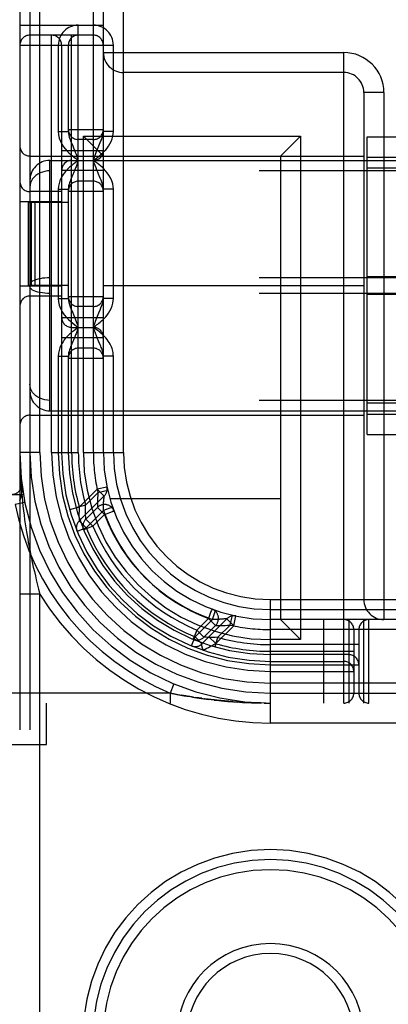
# Model space of a CAD drawing. Header units: inches. Extents: x 0 to 245, y 0 to 158.
# Tile 23 of 159: x 74.809 to 75.361, y 75.752 to 77.227. Entities that reach past the tile are written whole.
import ezdxf

# ---------------------------------------------------------------- set-up
doc = ezdxf.new("R2010")
doc.units = ezdxf.units.IN
doc.header["$LTSCALE"] = 13.466196
doc.header["$MEASUREMENT"] = 0
doc.linetypes.add('HIDDEN', pattern=[0.2, 0.1, -0.1])
doc.layers.add('DEFAULT_2', color=8, linetype='HIDDEN')

msp = doc.modelspace()

# ---------------------------------------------------------------- linework, layer by layer
at = {"layer": 'DEFAULT_2', "color": 8, "linetype": 'HIDDEN'}
for p, q in [((74.8095, 80.2034), (74.8095, 75.2034)), ((74.8245, 80.2034), (74.8245, 75.2034)), ((74.8395, 76.5784), (74.8395, 78.8284)), ((74.9195, 76.5784), (74.9195, 78.8284)), ((74.9345, 76.5784), (74.9345, 78.8284)), ((74.9645, 76.5784), (74.9645, 78.8284)), ((74.8095, 77.2184), (74.9345, 77.2184)), ((74.897, 76.5784), (74.897, 77.2184)), ((74.9195, 77.2034), (74.8245, 77.2034)), ((74.857, 76.5784), (74.857, 77.2034)), ((74.887, 76.5784), (74.887, 77.2034)), ((74.8095, 77.1884), (74.9495, 77.1884)), ((74.867, 77.1884), (74.867, 77.0592)), ((74.872, 77.1884), (74.872, 76.5784)), ((74.882, 77.1884), (74.882, 77.0592)), ((74.9495, 77.0592), (74.9495, 77.1884)), ((74.9345, 77.1774), (75.2945, 77.1774)), ((75.2945, 76.2034), (75.2945, 77.1774)), ((75.2945, 77.1474), (74.9645, 77.1474)), ((75.3245, 77.1174), (75.3245, 76.3584)), ((75.3545, 77.1174), (75.3245, 77.1174)), ((75.3545, 77.1174), (75.3545, 76.3284)), ((74.867, 77.0592), (74.882, 77.0592)), ((74.882, 77.0622), (74.9345, 77.0622)), ((74.9495, 77.0592), (74.9345, 77.0592)), ((74.9195, 77.0472), (74.897, 77.0472)), ((74.9045, 76.5784), (74.9045, 77.0524)), ((74.9045, 77.0524), (75.2295, 77.0524)), ((74.9345, 77.0224), (74.9045, 77.0524)), ((75.1995, 77.0224), (75.2295, 77.0524)), ((75.2295, 77.0524), (75.2295, 76.2984)), ((75.3295, 76.6057), (75.3295, 77.0512)), ((75.3295, 77.0512), (75.387, 77.0512)), ((74.872, 77.0309), (74.9345, 77.0309)), ((74.8245, 77.0224), (75.3245, 77.0224)), ((74.8545, 76.6409), (74.8545, 77.0159)), ((74.8545, 77.0159), (76.5145, 77.0159)), ((74.8942, 77.0139), (74.8923, 77.0124)), ((74.897, 77.0159), (74.8942, 77.0139)), ((74.8956, 77.012), (74.8946, 77.0093)), ((74.897, 77.0159), (74.8956, 77.012)), ((75.1995, 77.0224), (75.1995, 76.3284)), ((75.3295, 77.0209), (76.0395, 77.0209)), ((76.5145, 77.0003), (74.8545, 77.0003)), ((74.9345, 77.0009), (74.872, 77.0009)), ((74.8889, 76.9947), (74.8864, 76.9889)), ((76.0395, 77.0043), (75.3295, 77.0043)), ((74.9195, 76.9847), (74.897, 76.9847)), ((74.872, 76.9691), (74.8245, 76.9691)), ((74.867, 76.9726), (74.867, 76.8092)), ((74.867, 76.9726), (74.882, 76.9726)), ((74.882, 76.9726), (74.882, 76.8092)), ((74.882, 76.9697), (74.9345, 76.9697)), ((74.9495, 76.9726), (74.9345, 76.9726)), ((74.9495, 76.8092), (74.9495, 76.9726)), ((74.872, 76.9541), (74.8095, 76.9541)), ((74.8224, 76.8284), (74.8224, 76.9534)), ((74.8224, 76.9534), (74.882, 76.9534)), ((74.8267, 76.8284), (74.8267, 76.9534)), ((74.8324, 76.8284), (74.8324, 76.9534)), ((76.5145, 76.8401), (74.8545, 76.8401)), ((76.0395, 76.8418), (75.3295, 76.8418)), ((74.872, 76.8278), (74.8095, 76.8278)), ((74.882, 76.8284), (74.8224, 76.8284)), ((76.5145, 76.8167), (74.8545, 76.8167)), ((74.9345, 76.8284), (75.3245, 76.8284)), ((74.872, 76.8128), (74.8245, 76.8128)), ((74.867, 76.8092), (74.882, 76.8092)), ((74.882, 76.8122), (74.9345, 76.8122)), ((74.9495, 76.8092), (74.9345, 76.8092)), ((76.0395, 76.815), (75.3295, 76.815)), ((74.9195, 76.7972), (74.897, 76.7972)), ((74.872, 76.7809), (74.9345, 76.7809)), ((74.887, 76.7659), (74.9195, 76.7659)), ((74.8942, 76.7639), (74.8923, 76.7624)), ((74.897, 76.7659), (74.8942, 76.7639)), ((74.8956, 76.762), (74.8946, 76.7593)), ((74.897, 76.7659), (74.8956, 76.762)), ((74.872, 76.7509), (74.9345, 76.7509)), ((74.8889, 76.7447), (74.8864, 76.7389)), ((74.9195, 76.7347), (74.897, 76.7347)), ((74.867, 76.7226), (74.882, 76.7226)), ((74.867, 76.7226), (74.867, 76.5784)), ((74.882, 76.7226), (74.882, 76.5784)), ((74.882, 76.7197), (74.9345, 76.7197)), ((74.9495, 76.7226), (74.9345, 76.7226)), ((74.9495, 76.5784), (74.9495, 76.7226)), ((76.5145, 76.6566), (74.8545, 76.6566)), ((74.8545, 76.6409), (76.5145, 76.6409)), ((76.0395, 76.6526), (75.3295, 76.6526)), ((74.8245, 76.6344), (75.3245, 76.6344)), ((75.3295, 76.6359), (76.0395, 76.6359)), ((75.3295, 76.6057), (75.387, 76.6057)), ((74.8395, 76.5784), (74.8095, 76.5784)), ((74.857, 76.5784), (74.897, 76.5784)), ((74.9045, 76.5784), (74.9645, 76.5784)), ((74.8123, 76.5327), (74.8123, 76.5327)), ((74.8126, 76.5288), (74.8127, 76.5275)), ((74.9252, 76.5235), (74.8984, 76.4967)), ((74.9398, 76.5269), (74.9252, 76.5235)), ((74.9252, 76.5235), (74.9355, 76.5133)), ((74.437, 76.5159), (74.8147, 76.5159)), ((74.8121, 76.5156), (74.8119, 76.5147)), ((74.8126, 76.5204), (74.8126, 76.5194)), ((74.9359, 76.5137), (74.8983, 76.4761)), ((74.9264, 76.5183), (74.9079, 76.4999)), ((74.941, 76.5217), (74.9264, 76.5183)), ((74.9351, 76.507), (74.9352, 76.5077)), ((74.9352, 76.5077), (74.9353, 76.5087)), ((74.9353, 76.5087), (74.9354, 76.5096)), ((74.9354, 76.5096), (74.9355, 76.5104)), ((74.9355, 76.5104), (74.9356, 76.5113)), ((74.9356, 76.5113), (74.9357, 76.5121)), ((74.9357, 76.5121), (74.9358, 76.513)), ((74.9358, 76.513), (74.9359, 76.5137)), ((74.9359, 76.5137), (74.9359, 76.5137)), ((75.1995, 76.5094), (74.9442, 76.5094)), ((74.8169, 76.5039), (74.8022, 76.5009)), ((74.8984, 76.4967), (74.884, 76.4926)), ((74.9079, 76.4999), (74.8935, 76.4958)), ((74.8982, 76.4925), (74.8981, 76.4916)), ((74.8983, 76.4946), (74.8982, 76.4936)), ((74.8982, 76.4936), (74.8982, 76.4925)), ((74.8984, 76.4958), (74.8983, 76.4946)), ((74.8984, 76.4967), (74.8984, 76.4958)), ((74.9256, 76.4963), (74.9083, 76.479)), ((74.9362, 76.4857), (74.9256, 76.4963)), ((74.9482, 76.4966), (74.9345, 76.4918)), ((74.9345, 76.4956), (74.9346, 76.4965)), ((74.9345, 76.4947), (74.9345, 76.4956)), ((74.9345, 76.4937), (74.9345, 76.4947)), ((74.9345, 76.4928), (74.9345, 76.4937)), ((74.9345, 76.4918), (74.9345, 76.4928)), ((74.9346, 76.4994), (74.9347, 76.5003)), ((74.9346, 76.4984), (74.9346, 76.4994)), ((74.9346, 76.4975), (74.9346, 76.4984)), ((74.9346, 76.4965), (74.9346, 76.4975)), ((74.9347, 76.5012), (74.9348, 76.5021)), ((74.9347, 76.5003), (74.9347, 76.5012)), ((74.9348, 76.503), (74.9349, 76.5038)), ((74.9348, 76.5021), (74.9348, 76.503)), ((74.9349, 76.5046), (74.935, 76.5054)), ((74.9349, 76.5038), (74.9349, 76.5046)), ((74.935, 76.5054), (74.9351, 76.5062)), ((74.9351, 76.5062), (74.9351, 76.507)), ((74.8981, 76.4891), (74.898, 76.4883)), ((74.898, 76.4883), (74.898, 76.4875)), ((74.898, 76.4875), (74.898, 76.4868)), ((74.898, 76.4868), (74.898, 76.486)), ((74.898, 76.486), (74.898, 76.4853)), ((74.898, 76.4853), (74.898, 76.4846)), ((74.898, 76.4846), (74.898, 76.484)), ((74.898, 76.484), (74.898, 76.4832)), ((74.898, 76.4832), (74.898, 76.4825)), ((74.898, 76.4825), (74.8981, 76.4819)), ((74.8981, 76.4916), (74.8981, 76.4908)), ((74.8981, 76.4908), (74.8981, 76.4899)), ((74.8981, 76.4899), (74.8981, 76.4891)), ((74.8981, 76.4819), (74.8981, 76.4812)), ((74.8981, 76.4812), (74.8981, 76.4806)), ((74.8981, 76.4806), (74.8981, 76.4799)), ((74.8981, 76.4799), (74.8981, 76.4792)), ((74.8981, 76.4792), (74.8982, 76.4785)), ((74.8982, 76.4785), (74.8982, 76.4777)), ((74.8982, 76.4777), (74.8983, 76.4769)), ((74.9189, 76.4684), (74.9083, 76.479)), ((74.9345, 76.4918), (74.9085, 76.4658)), ((74.9362, 76.4857), (74.9189, 76.4684)), ((74.9501, 76.4913), (74.95, 76.4916)), ((74.9501, 76.4914), (74.9503, 76.491)), ((74.9085, 76.4658), (74.8951, 76.4604)), ((74.8983, 76.4769), (74.8983, 76.4761)), ((74.8983, 76.4761), (74.9085, 76.4658)), ((74.9044, 76.4642), (74.9049, 76.4628)), ((74.9049, 76.4629), (74.9049, 76.4629)), ((74.9049, 76.4628), (74.9049, 76.4628)), ((74.9189, 76.4684), (74.905, 76.4626)), ((74.828, 76.4144), (74.8296, 76.4071)), ((74.8296, 76.4071), (74.8312, 76.4003)), ((74.8312, 76.4003), (74.8327, 76.3938)), ((74.8327, 76.3938), (74.8341, 76.3877)), ((74.8341, 76.3877), (74.8355, 76.3819)), ((74.8355, 76.3819), (74.8375, 76.3738)), ((74.8395, 76.3663), (74.8095, 76.3663)), ((74.8375, 76.3738), (74.8395, 76.3663)), ((74.8395, 75.2034), (74.8395, 76.3663)), ((75.1845, 76.3584), (76.1845, 76.3584)), ((75.1845, 76.1734), (75.1845, 76.3584)), ((75.0744, 76.3128), (75.0918, 76.3302)), ((75.0918, 76.3302), (75.1024, 76.3196)), ((75.097, 76.3442), (75.0974, 76.3441)), ((75.0976, 76.344), (75.0974, 76.3441)), ((75.0979, 76.3285), (75.1026, 76.3422)), ((75.1244, 76.3203), (75.1278, 76.3349)), ((75.1296, 76.3192), (75.133, 76.3338)), ((75.1845, 76.3434), (76.1845, 76.3434)), ((75.0719, 76.3025), (75.0979, 76.3285)), ((75.0821, 76.2923), (75.1197, 76.3298)), ((75.085, 76.3022), (75.1024, 76.3196)), ((75.1002, 76.3285), (75.0993, 76.3285)), ((75.1012, 76.3285), (75.1002, 76.3285)), ((75.1021, 76.3285), (75.1012, 76.3285)), ((75.1031, 76.3285), (75.1021, 76.3285)), ((75.1028, 76.2924), (75.1296, 76.3192)), ((75.104, 76.3285), (75.1031, 76.3285)), ((75.1049, 76.3286), (75.104, 76.3285)), ((75.1059, 76.3286), (75.1049, 76.3286)), ((75.1068, 76.3287), (75.1059, 76.3286)), ((75.1059, 76.3019), (75.1244, 76.3203)), ((75.1077, 76.3287), (75.1068, 76.3287)), ((75.1086, 76.3288), (75.1077, 76.3287)), ((75.1094, 76.3288), (75.1086, 76.3288)), ((75.1103, 76.3289), (75.1094, 76.3288)), ((75.1111, 76.3289), (75.1103, 76.3289)), ((75.1119, 76.329), (75.1111, 76.3289)), ((75.1126, 76.3291), (75.1119, 76.329)), ((75.1134, 76.3291), (75.1126, 76.3291)), ((75.114, 76.3292), (75.1134, 76.3291)), ((75.115, 76.3293), (75.114, 76.3292)), ((75.1159, 76.3294), (75.115, 76.3293)), ((75.1167, 76.3295), (75.1159, 76.3294)), ((75.1176, 76.3296), (75.1167, 76.3295)), ((75.1185, 76.3297), (75.1176, 76.3296)), ((75.1192, 76.3298), (75.1185, 76.3297)), ((75.1197, 76.3298), (75.1192, 76.3298)), ((75.1296, 76.3192), (75.1193, 76.3294)), ((75.1197, 76.3298), (75.1197, 76.3298)), ((76.1845, 76.3284), (75.1845, 76.3284)), ((75.1995, 76.3284), (75.2295, 76.2984)), ((75.2645, 76.2034), (75.2645, 76.3284)), ((75.302, 76.3284), (75.302, 76.2034)), ((75.3245, 76.2034), (75.3245, 76.3284)), ((75.332, 76.2034), (75.332, 76.3284)), ((75.0664, 76.2891), (75.0719, 76.3025)), ((75.0719, 76.3025), (75.0821, 76.2923)), ((75.085, 76.3022), (75.0744, 76.3128)), ((75.1028, 76.2924), (75.0925, 76.3026)), ((75.1018, 76.2874), (75.1059, 76.3019)), ((76.1845, 76.3134), (75.1845, 76.3134)), ((75.3095, 76.3134), (75.3095, 76.2184)), ((75.317, 76.3134), (75.317, 76.2184)), ((75.0689, 76.2989), (75.0703, 76.2983)), ((75.0823, 76.2864), (75.0824, 76.286)), ((75.0824, 76.286), (75.0825, 76.2856)), ((75.0894, 76.2855), (75.0919, 76.2868)), ((75.0919, 76.2868), (75.0945, 76.2882)), ((75.0945, 76.2882), (75.0974, 76.2896)), ((75.0974, 76.2896), (75.1, 76.291)), ((75.1, 76.291), (75.1028, 76.2924)), ((75.2295, 76.2984), (75.1845, 76.2984)), ((75.317, 76.2909), (75.1845, 76.2909)), ((75.0825, 76.2856), (75.0827, 76.2852)), ((75.0827, 76.2852), (75.0828, 76.2849)), ((75.0828, 76.2849), (75.083, 76.2845)), ((75.083, 76.2845), (75.0831, 76.2842)), ((75.0831, 76.2842), (75.0832, 76.2839)), ((75.0832, 76.2839), (75.0833, 76.2836)), ((75.0833, 76.2836), (75.0834, 76.2834)), ((75.0839, 76.2826), (75.084, 76.2826)), ((75.084, 76.2826), (75.0841, 76.2827)), ((75.0841, 76.2827), (75.0843, 76.2828)), ((75.0843, 76.2828), (75.0869, 76.2842)), ((75.0869, 76.2842), (75.0894, 76.2855)), ((75.1845, 76.2809), (75.3095, 76.2809)), ((75.302, 76.2759), (75.1845, 76.2759)), ((75.1845, 76.2659), (75.2945, 76.2659)), ((75.1845, 76.2609), (75.317, 76.2609)), ((75.1845, 76.2509), (75.3095, 76.2509)), ((75.0402, 76.2323), (75.0345, 76.2184)), ((76.1845, 76.2334), (75.1845, 76.2334)), ((75.0345, 76.2184), (74.422, 76.2184)), ((75.037, 76.2179), (75.0345, 76.2184)), ((75.0345, 76.2184), (75.0368, 76.2179)), ((75.0345, 76.2184), (75.0345, 76.2034)), ((75.0418, 76.2169), (75.0368, 76.2179)), ((75.037, 76.2179), (75.0424, 76.2169)), ((75.0466, 76.216), (75.0416, 76.217)), ((75.0423, 76.217), (75.0483, 76.2159)), ((75.0444, 76.2164), (75.0498, 76.2154)), ((75.0477, 76.216), (75.0534, 76.215)), ((75.0546, 76.2146), (75.0492, 76.2155)), ((75.058, 76.2142), (75.0514, 76.2153)), ((75.0526, 76.2149), (75.0585, 76.2139)), ((75.0564, 76.2145), (75.0629, 76.2134)), ((75.0615, 76.2134), (75.0573, 76.2141)), ((75.0646, 76.2129), (75.0602, 76.2136)), ((75.069, 76.2125), (75.0615, 76.2136)), ((75.0691, 76.2122), (75.0631, 76.2131)), ((75.0663, 76.2129), (75.0735, 76.2118)), ((75.0679, 76.2123), (75.0722, 76.2117)), ((75.1845, 76.2184), (76.1845, 76.2184)), ((76.932, 76.2034), (74.437, 76.2034)), ((74.8495, 76.1414), (74.8495, 76.2034)), ((75.0711, 76.2118), (75.0754, 76.2112)), ((75.0774, 76.2112), (75.0731, 76.2118)), ((75.0745, 76.2113), (75.0787, 76.2107)), ((75.0818, 76.2106), (75.0773, 76.2112)), ((75.078, 76.2108), (75.082, 76.2103)), ((75.0814, 76.2107), (75.0865, 76.21)), ((75.0815, 76.2103), (75.0854, 76.2098)), ((75.0851, 76.2099), (75.0889, 76.2094)), ((75.0856, 76.2101), (75.0901, 76.2095)), ((75.0947, 76.2089), (75.0865, 76.21)), ((75.0888, 76.2094), (75.0925, 76.2089)), ((75.0996, 76.2084), (75.0915, 76.2093)), ((75.0963, 76.2085), (75.0925, 76.2089)), ((75.1002, 76.208), (75.0961, 76.2085)), ((75.1048, 76.2078), (75.0968, 76.2087)), ((75.1035, 76.2077), (75.0998, 76.2081)), ((75.1002, 76.208), (75.1073, 76.2073)), ((75.1103, 76.2072), (75.1025, 76.208)), ((75.1042, 76.2076), (75.1112, 76.2069)), ((75.1083, 76.2072), (75.1152, 76.2065)), ((75.1161, 76.2066), (75.1086, 76.2074)), ((75.1124, 76.2068), (75.1192, 76.2062)), ((75.1222, 76.2061), (75.115, 76.2067)), ((75.1165, 76.2064), (75.1232, 76.2058)), ((75.1208, 76.206), (75.1273, 76.2055)), ((75.1286, 76.2056), (75.1217, 76.2061)), ((75.1251, 76.2057), (75.1315, 76.2052)), ((75.1286, 76.2056), (75.1357, 76.2051)), ((75.1294, 76.2054), (75.1357, 76.205)), ((75.1338, 76.2051), (75.14, 76.2047)), ((75.1427, 76.2046), (75.1355, 76.2051)), ((75.1383, 76.2048), (75.1443, 76.2045)), ((75.1497, 76.2043), (75.1424, 76.2046)), ((75.1428, 76.2045), (75.1486, 76.2043)), ((75.1473, 76.2043), (75.153, 76.2041)), ((75.1566, 76.204), (75.1492, 76.2043)), ((75.1519, 76.2041), (75.1574, 76.2039)), ((75.1636, 76.2037), (75.1561, 76.204)), ((75.1565, 76.2039), (75.1619, 76.2038)), ((75.1611, 76.2038), (75.1664, 76.2036)), ((75.1705, 76.2036), (75.1631, 76.2037)), ((75.1657, 76.2037), (75.1708, 76.2035)), ((75.1775, 76.2035), (75.1701, 76.2036)), ((75.1751, 76.2035), (75.1845, 76.2034)), ((76.1845, 76.1734), (75.1845, 76.1734)), ((74.3695, 76.1414), (74.8495, 76.1414))]:
    msp.add_line(p, q, dxfattribs=at)
for points in [[(74.867, 77.0592), (74.8673, 77.0543), (74.8683, 77.0494), (74.8701, 77.0446), (74.8723, 77.0401), (74.8749, 77.0362), (74.8776, 77.0327), (74.8803, 77.0297), (74.883, 77.027), (74.8856, 77.0247), (74.8881, 77.0227), (74.8905, 77.0208), (74.8927, 77.0191), (74.8949, 77.0174), (74.897, 77.0159)], [(74.882, 77.0592), (74.8821, 77.0564), (74.8827, 77.0535), (74.8835, 77.0504), (74.8846, 77.0472), (74.8859, 77.0441), (74.8886, 77.0377)], [(74.9195, 77.0159), (74.9211, 77.0171), (74.9228, 77.0184), (74.9245, 77.0196), (74.9262, 77.0209), (74.928, 77.0224), (74.9298, 77.0239), (74.9318, 77.0256), (74.9338, 77.0274), (74.9359, 77.0295), (74.9381, 77.0318), (74.9402, 77.0344), (74.9424, 77.0374), (74.9444, 77.0407), (74.9463, 77.0444), (74.9477, 77.0482), (74.9487, 77.0521), (74.9493, 77.0557), (74.9495, 77.0592)], [(74.9277, 77.0375), (74.9299, 77.0425), (74.9309, 77.0451), (74.932, 77.0477), (74.9329, 77.0502), (74.9336, 77.0527), (74.9341, 77.0551), (74.9344, 77.0573), (74.9345, 77.0592)], [(74.8886, 77.0377), (74.89, 77.0345), (74.8913, 77.0313), (74.8925, 77.0281), (74.8937, 77.025)], [(74.8937, 77.025), (74.8959, 77.0189), (74.897, 77.0159)], [(74.9195, 77.0159), (74.9211, 77.0206), (74.922, 77.0229), (74.9228, 77.0252), (74.9237, 77.0277), (74.9247, 77.0301), (74.9256, 77.0326), (74.9267, 77.0351), (74.9277, 77.0375)], [(74.8923, 77.0124), (74.8912, 77.0117), (74.8902, 77.0108), (74.889, 77.0099), (74.8879, 77.009), (74.8866, 77.008), (74.8853, 77.0068), (74.8839, 77.0056), (74.8824, 77.0042), (74.8809, 77.0027), (74.8792, 77.001), (74.8776, 76.9991), (74.8758, 76.997), (74.8741, 76.9946), (74.8724, 76.9918), (74.8707, 76.9887), (74.8693, 76.9853), (74.8681, 76.9815), (74.8673, 76.9773), (74.867, 76.9726)], [(74.8946, 77.0093), (74.8936, 77.0065), (74.893, 77.0049), (74.8924, 77.0034), (74.8918, 77.0018), (74.8911, 77.0001), (74.8904, 76.9984), (74.8897, 76.9966), (74.8889, 76.9947)], [(74.9495, 76.9726), (74.9492, 76.9767), (74.9485, 76.9809), (74.9471, 76.9853), (74.9453, 76.9896), (74.9429, 76.9936), (74.9404, 76.9973), (74.9377, 77.0004), (74.9351, 77.0032), (74.9326, 77.0056), (74.9301, 77.0078), (74.9276, 77.0098), (74.925, 77.0118), (74.9223, 77.0138), (74.9195, 77.0159)], [(74.9299, 76.9892), (74.9273, 76.9953), (74.926, 76.9983), (74.9248, 77.0015), (74.9235, 77.0047), (74.9222, 77.0081), (74.9209, 77.0119), (74.9195, 77.0159)], [(74.8545, 77.0003), (74.8506, 77.0001), (74.8469, 76.9995), (74.8432, 76.9985), (74.8397, 76.9972), (74.8365, 76.9954), (74.8335, 76.9934), (74.8309, 76.991), (74.8286, 76.9883), (74.8268, 76.9854), (74.8255, 76.9824), (74.8247, 76.9791), (74.8245, 76.9758)], [(74.8864, 76.9889), (74.8855, 76.9868), (74.8847, 76.9847), (74.8839, 76.9825), (74.8831, 76.9802), (74.8825, 76.9778), (74.8821, 76.9753), (74.882, 76.9726)], [(74.9345, 76.9726), (74.9343, 76.9749), (74.934, 76.9775), (74.9333, 76.9802), (74.9324, 76.9831), (74.9312, 76.9861), (74.9299, 76.9892)], [(74.8545, 76.8401), (74.8506, 76.84), (74.8469, 76.8398), (74.8432, 76.8394), (74.8397, 76.8388), (74.8365, 76.8381), (74.8335, 76.8372), (74.8309, 76.8362), (74.8286, 76.8351), (74.8268, 76.834), (74.8255, 76.8327), (74.8247, 76.8314), (74.8245, 76.8302)], [(74.8545, 76.8167), (74.8506, 76.8168), (74.8469, 76.8171), (74.8432, 76.8175), (74.8397, 76.8181), (74.8365, 76.8188), (74.8335, 76.8196), (74.8309, 76.8206), (74.8286, 76.8217), (74.8268, 76.8229), (74.8255, 76.8241), (74.8247, 76.8254), (74.8245, 76.8267)], [(74.867, 76.8092), (74.8673, 76.8042), (74.8684, 76.7991), (74.8704, 76.794), (74.8729, 76.7891), (74.8759, 76.7848), (74.8792, 76.7808), (74.8825, 76.7775), (74.8857, 76.7747), (74.8887, 76.7721), (74.8916, 76.7699), (74.8944, 76.7678), (74.897, 76.7659)], [(74.882, 76.8092), (74.8821, 76.8064), (74.8827, 76.8033), (74.8836, 76.8), (74.8849, 76.7965), (74.8864, 76.7928), (74.8881, 76.789), (74.8897, 76.7852), (74.8913, 76.7812), (74.8928, 76.7773)], [(74.9195, 76.7659), (74.9211, 76.7671), (74.9228, 76.7684), (74.9244, 76.7696), (74.9261, 76.7709), (74.9279, 76.7723), (74.9298, 76.7739), (74.9318, 76.7756), (74.9338, 76.7774), (74.9359, 76.7794), (74.938, 76.7817), (74.9402, 76.7843), (74.9423, 76.7872), (74.9444, 76.7906), (74.9462, 76.7942), (74.9476, 76.7981), (74.9487, 76.802), (74.9493, 76.8057), (74.9495, 76.8092)], [(74.9277, 76.7875), (74.9298, 76.7924), (74.9309, 76.795), (74.9319, 76.7975), (74.9328, 76.8001), (74.9336, 76.8026), (74.9341, 76.805), (74.9344, 76.8072), (74.9345, 76.8092)], [(74.9195, 76.7659), (74.9211, 76.7706), (74.922, 76.7729), (74.9228, 76.7752), (74.9237, 76.7776), (74.9246, 76.7801), (74.9256, 76.7825), (74.9266, 76.785), (74.9277, 76.7875)], [(74.8928, 76.7773), (74.8957, 76.7696), (74.897, 76.7659)], [(74.8923, 76.7624), (74.8912, 76.7617), (74.8902, 76.7608), (74.889, 76.7599), (74.8878, 76.759), (74.8866, 76.758), (74.8853, 76.7568), (74.8839, 76.7556), (74.8824, 76.7542), (74.8808, 76.7527), (74.8792, 76.751), (74.8775, 76.7491), (74.8758, 76.747), (74.8741, 76.7445), (74.8724, 76.7418), (74.8707, 76.7387), (74.8693, 76.7353), (74.8681, 76.7315), (74.8673, 76.7273), (74.867, 76.7226)], [(74.8946, 76.7593), (74.8936, 76.7564), (74.893, 76.7549), (74.8924, 76.7534), (74.8918, 76.7518), (74.8911, 76.7501), (74.8904, 76.7484), (74.8897, 76.7466), (74.8889, 76.7447)], [(74.9297, 76.7396), (74.9278, 76.7442), (74.9266, 76.7469), (74.9254, 76.7499), (74.924, 76.7533), (74.9226, 76.7572), (74.9211, 76.7614), (74.9195, 76.766)], [(74.9495, 76.7226), (74.9494, 76.7245), (74.9493, 76.7263), (74.949, 76.7283), (74.9486, 76.7303), (74.9481, 76.7323), (74.9475, 76.7344), (74.9466, 76.7366), (74.9457, 76.7388), (74.9445, 76.741), (74.9432, 76.7432), (74.9417, 76.7455), (74.94, 76.7477), (74.9381, 76.75), (74.9361, 76.7522), (74.9338, 76.7545), (74.9313, 76.7567), (74.9286, 76.759), (74.9258, 76.7612), (74.9227, 76.7636), (74.9195, 76.7659)], [(74.8864, 76.7389), (74.8855, 76.7368), (74.8847, 76.7347), (74.8839, 76.7325), (74.8831, 76.7302), (74.8825, 76.7278), (74.8821, 76.7253), (74.882, 76.7226)], [(74.9345, 76.7226), (74.9344, 76.7237), (74.9344, 76.7247), (74.9342, 76.7259), (74.934, 76.7271), (74.9338, 76.7283), (74.9335, 76.7296), (74.9331, 76.731), (74.9326, 76.7325), (74.932, 76.7341), (74.9313, 76.7358), (74.9306, 76.7376), (74.9297, 76.7396)], [(74.8545, 76.6566), (74.8506, 76.6568), (74.8469, 76.6574), (74.8432, 76.6583), (74.8397, 76.6597), (74.8365, 76.6614), (74.8335, 76.6635), (74.8309, 76.6659), (74.8286, 76.6685), (74.8268, 76.6714), (74.8255, 76.6745), (74.8247, 76.6777), (74.8245, 76.681)], [(74.8095, 76.5784), (74.8095, 76.5714), (74.8096, 76.5645), (74.8098, 76.5577), (74.81, 76.551), (74.8103, 76.5444), (74.8106, 76.5379), (74.8111, 76.5313), (74.8115, 76.5248), (74.8121, 76.5182), (74.8127, 76.5116), (74.8133, 76.5049), (74.8141, 76.498)], [(74.8092, 76.5067), (74.8094, 76.5071), (74.8096, 76.5075), (74.8098, 76.5079), (74.81, 76.5084), (74.8102, 76.5089), (74.8104, 76.5094), (74.8106, 76.5099), (74.8108, 76.5105), (74.811, 76.5111), (74.8112, 76.5118), (74.8114, 76.5125), (74.8116, 76.5132), (74.8118, 76.5139), (74.8119, 76.5147), (74.8121, 76.5156), (74.8122, 76.5165), (74.8124, 76.5174), (74.8125, 76.5184), (74.8126, 76.5194), (74.8126, 76.5204), (74.8127, 76.5215), (74.8128, 76.5227), (74.8128, 76.5238), (74.8128, 76.525), (74.8128, 76.5263), (74.8127, 76.5275), (74.8126, 76.5288), (74.8125, 76.5301), (74.8124, 76.5314), (74.8123, 76.5328)], [(74.8128, 76.5238), (74.8128, 76.5226), (74.8127, 76.5215)], [(74.9264, 76.5183), (74.926, 76.5144), (74.9257, 76.5108), (74.9256, 76.5076), (74.9255, 76.5047), (74.9255, 76.5022), (74.9255, 76.5001), (74.9255, 76.4984), (74.9256, 76.4973), (74.9256, 76.4966), (74.9256, 76.4963)], [(74.8141, 76.498), (74.8149, 76.4912), (74.8157, 76.4845), (74.8166, 76.478), (74.8175, 76.4716), (74.8184, 76.4656), (74.8194, 76.4599), (74.8203, 76.4545), (74.8212, 76.4493), (74.822, 76.4443), (74.8229, 76.4396), (74.8238, 76.435), (74.8247, 76.4306), (74.8255, 76.4263), (74.8264, 76.4222), (74.828, 76.4144)], [(74.9083, 76.479), (74.9082, 76.4792), (74.9082, 76.4798), (74.9081, 76.4808), (74.908, 76.4823), (74.9079, 76.4842), (74.9078, 76.4865), (74.9077, 76.4893), (74.9077, 76.4925), (74.9077, 76.496), (74.9079, 76.4999)], [(74.9362, 76.4857), (74.9391, 76.4867), (74.9418, 76.4878), (74.9444, 76.4888), (74.9482, 76.4902)], [(74.9482, 76.4902), (74.9493, 76.4906), (74.95, 76.4909), (74.9503, 76.491)], [(74.9049, 76.4629), (74.9049, 76.463), (74.9048, 76.4632), (74.9047, 76.4634), (74.9046, 76.4636), (74.9046, 76.4638), (74.9045, 76.4641), (74.9044, 76.4643), (74.9043, 76.4646), (74.9043, 76.4649), (74.9042, 76.4651), (74.9042, 76.4654), (74.9041, 76.4657), (74.9041, 76.4659), (74.904, 76.4662), (74.904, 76.4665), (74.904, 76.4667)], [(75.0939, 76.3358), (75.0928, 76.333), (75.0918, 76.3302)], [(75.097, 76.3442), (75.097, 76.344), (75.0967, 76.3433), (75.0962, 76.3421), (75.0956, 76.3405), (75.0939, 76.3358)], [(75.0993, 76.3285), (75.0983, 76.3285), (75.0979, 76.3285)], [(75.1024, 76.3196), (75.1026, 76.3195), (75.1033, 76.3195), (75.1045, 76.3195), (75.1061, 76.3194), (75.1082, 76.3194), (75.1107, 76.3194), (75.1136, 76.3195), (75.1169, 76.3197), (75.1205, 76.3199), (75.1244, 76.3203)], [(75.0744, 76.3128), (75.0734, 76.3101), (75.0722, 76.3075), (75.0712, 76.3052), (75.0704, 76.303), (75.0696, 76.3013), (75.0691, 76.3), (75.0687, 76.2992), (75.0687, 76.299)], [(75.0869, 76.3021), (75.0852, 76.3022), (75.085, 76.3022)], [(75.1059, 76.3019), (75.1021, 76.3017), (75.0985, 76.3016), (75.0954, 76.3017), (75.0926, 76.3017), (75.0902, 76.3018), (75.0884, 76.3019), (75.0869, 76.3021)], [(75.069, 76.2988), (75.0689, 76.2989), (75.0689, 76.2989)], [(75.0727, 76.2979), (75.0725, 76.2979), (75.0722, 76.298), (75.0718, 76.298), (75.0715, 76.2981), (75.0711, 76.2982), (75.0708, 76.2983), (75.0705, 76.2983), (75.0702, 76.2984), (75.0699, 76.2985), (75.0697, 76.2986), (75.0694, 76.2987), (75.0692, 76.2988), (75.0691, 76.2988), (75.069, 76.2988)], [(75.0821, 76.2923), (75.0821, 76.2922), (75.082, 76.2921), (75.0819, 76.292), (75.0819, 76.2919), (75.0818, 76.2918), (75.0817, 76.2917), (75.0817, 76.2916), (75.0816, 76.2915), (75.0816, 76.2914), (75.0816, 76.2913), (75.0815, 76.2911), (75.0815, 76.291), (75.0815, 76.2909), (75.0815, 76.2908), (75.0815, 76.2906), (75.0814, 76.2905), (75.0814, 76.2904), (75.0814, 76.2902), (75.0814, 76.2901), (75.0815, 76.2899), (75.0815, 76.2898), (75.0815, 76.2896), (75.0815, 76.2895), (75.0815, 76.2893), (75.0815, 76.2891), (75.0816, 76.289), (75.0816, 76.2888), (75.0816, 76.2886), (75.0817, 76.2885), (75.0817, 76.2883), (75.0818, 76.2881), (75.0818, 76.2879), (75.0819, 76.2877), (75.0819, 76.2876), (75.082, 76.2874), (75.082, 76.2872), (75.0821, 76.287), (75.0821, 76.2868), (75.0822, 76.2866), (75.0823, 76.2864)], [(75.0834, 76.2834), (75.0834, 76.2833), (75.0835, 76.2832), (75.0835, 76.2831), (75.0835, 76.283), (75.0836, 76.283), (75.0836, 76.2829), (75.0836, 76.2828), (75.0837, 76.2828), (75.0837, 76.2827), (75.0837, 76.2827), (75.0838, 76.2826), (75.0838, 76.2826), (75.0838, 76.2826), (75.0839, 76.2826)]]:
    msp.add_lwpolyline(points, dxfattribs=at)
for centre, radius, start, end in [((74.897, 77.1884), 0.03, 90, 180), ((74.9195, 77.1884), 0.03, 0, 90), ((74.8245, 77.1884), 0.015, 90, 180), ((74.857, 77.1884), 0.015, 0, 90), ((74.897, 77.1884), 0.015, 90, 180), ((74.9195, 77.1884), 0.015, 0, 90), ((74.9645, 77.1774), 0.03, 180, 270), ((75.2945, 77.1174), 0.06, 0, 90), ((75.2945, 77.1174), 0.03, 0, 90), ((74.897, 77.0622), 0.015, 180, 270), ((74.9195, 77.0622), 0.015, 270, 360), ((74.8245, 77.0374), 0.015, 180, 270), ((74.9195, 77.0309), 0.015, 270, 360), ((74.8545, 76.9859), 0.03, 90, 180), ((74.887, 77.0009), 0.015, 90, 180), ((74.8245, 76.9841), 0.015, 180, 270), ((74.897, 76.9697), 0.015, 90, 180), ((74.9195, 76.9697), 0.015, 0, 90), ((74.8245, 76.7978), 0.015, 90, 180), ((74.897, 76.8122), 0.015, 180, 270), ((74.9195, 76.8122), 0.015, 270, 360), ((74.887, 76.7809), 0.015, 180, 270), ((74.9195, 76.7509), 0.015, 0, 90), ((74.897, 76.7197), 0.015, 90, 180), ((74.9195, 76.7197), 0.015, 0, 90), ((74.8545, 76.6709), 0.03, 180, 270), ((74.8245, 76.6194), 0.015, 90, 180), ((75.1845, 76.5784), 0.375, 180, 270), ((75.1845, 76.5784), 0.36, 180, 270), ((75.1845, 76.5784), 0.345, 180, 270), ((75.1845, 76.5784), 0.3275, 180, 270), ((75.1845, 76.5784), 0.3175, 180, 270), ((75.1845, 76.5784), 0.3125, 180, 270), ((75.1845, 76.5784), 0.3025, 180, 270), ((75.1845, 76.5784), 0.2975, 180, 195.9407), ((75.1845, 76.5784), 0.2875, 180, 195.8579), ((75.1845, 76.5784), 0.28, 180, 270), ((75.1845, 76.5784), 0.265, 180, 193.1116), ((75.1845, 76.5784), 0.25, 180, 270), ((75.1845, 76.5784), 0.235, 180, 270), ((75.1845, 76.5784), 0.22, 180, 270), ((74.7974, 76.5309), 0.015, 270, 6.9957), ((74.9256, 76.5239), 0.0145, 315, 11.8855), ((75.1845, 76.5784), 0.39, 191.462, 247.3801), ((74.9362, 76.4857), 0.015, 20.4747, 135), ((74.9189, 76.4684), 0.015, 135, 202.5046), ((75.1845, 76.5784), 0.2645, 199.1082, 250.8918), ((75.1845, 76.5784), 0.265, 200.4747, 249.5267), ((74.9085, 76.4658), 0.0145, 135, 202.1958), ((75.1845, 76.5784), 0.298, 202.1958, 247.8042), ((75.1845, 76.5784), 0.2875, 202.5046, 247.4961), ((75.1845, 76.5784), 0.405, 211.5863, 270), ((75.3545, 76.3584), 0.03, 180, 270), ((75.0918, 76.3302), 0.015, 315, 69.5253), ((75.13, 76.3196), 0.0145, 78.1145, 135), ((75.1845, 76.5784), 0.265, 256.8907, 270), ((75.2945, 76.3134), 0.015, 0, 90), ((75.332, 76.3134), 0.015, 90, 180), ((75.0744, 76.3128), 0.015, 247.4954, 315), ((75.1845, 76.5784), 0.2875, 254.141, 270), ((75.0719, 76.3025), 0.0145, 247.8042, 315), ((75.1845, 76.5784), 0.2975, 254.0593, 270), ((75.302, 76.2609), 0.015, 0, 90), ((75.2945, 76.2509), 0.015, 0, 90), ((75.2945, 76.2184), 0.015, 270, 360), ((75.332, 76.2184), 0.015, 180, 270), ((75.1845, 75.7034), 0.2806, 0, 180), ((75.1845, 75.7034), 0.2656, 0, 180), ((75.1845, 75.7034), 0.2506, 0, 180), ((75.1845, 75.7034), 0.14, 0, 180), ((75.1845, 75.7034), 0.125, 0, 180)]:
    msp.add_arc(centre, radius, start, end, dxfattribs=at)

doc.saveas('drawing.dxf')
